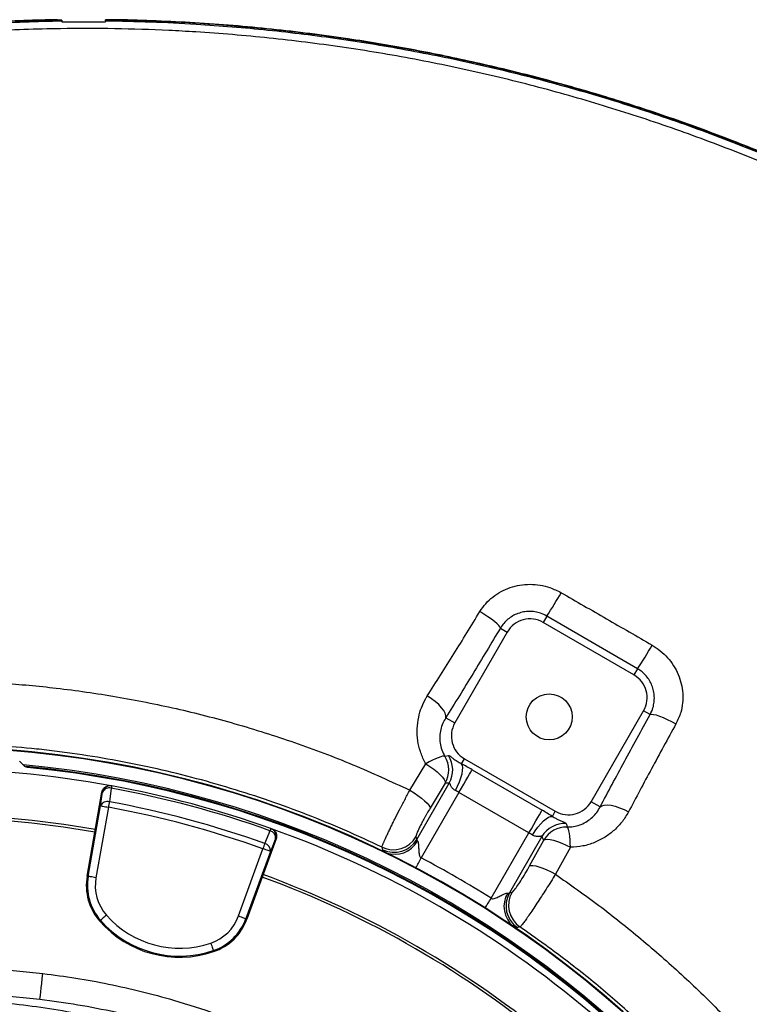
# Model space of a CAD drawing. Header units: millimetres. Extents: x 1452 to 2791, y 499 to 3301.
# Tile 37 of 38: x 2063 to 2341, y 2926 to 3301. Entities that reach past the tile are written whole.
import ezdxf

# ---------------------------------------------------------------- set-up
doc = ezdxf.new("R2010")
doc.units = ezdxf.units.MM

msp = doc.modelspace()

# ---------------------------------------------------------------- linework, layer by layer
at = {"color": 7, "linetype": 'Continuous', "lineweight": 25}
for p, q in [((2079.1, 3301.3), (2079.1, 3300.99)), ((2095.71, 3301.01), (2095.71, 3301.31)), ((2079.1, 3300.99), (2079.17, 3300.42)), ((2095.71, 3301.01), (2095.64, 3300.42)), ((2264, 3074.22), (2262.59, 3071.78)), ((2298.59, 3054.13), (2264, 3074.22)), ((2246.29, 3069.64), (2248.93, 3068.12)), ((2297.23, 3051.78), (2262.59, 3071.78)), ((2248.93, 3068.12), (2228.93, 3033.48)), ((2298.59, 3054.13), (2297.23, 3051.78)), ((2225.48, 3035.47), (2228.93, 3033.48)), ((2280.89, 3003.48), (2300.89, 3038.12)), ((2303.41, 3036.67), (2300.89, 3038.12)), ((2225.12, 3020.76), (2226.45, 3021.07)), ((2064.72, 3017.12), (2062.99, 3018.85)), ((2211.78, 3007.85), (2217.84, 3017.92)), ((2231.47, 3017.88), (2232.59, 3019.82)), ((2232.59, 3019.82), (2267.23, 2999.82)), ((2235.47, 3015.64), (2262.17, 3000.22)), ((2098.08, 3009.5), (2097.85, 3009.55)), ((2214.4, 2989.12), (2226.79, 3010.57)), ((2225.28, 3010.53), (2219.47, 3000.95)), ((2091.66, 2991.86), (2094.35, 3007.12)), ((2094.59, 3007.07), (2094.35, 3007.12)), ((2230.49, 3007.01), (2216.09, 2982.08)), ((2257.19, 2991.6), (2230.49, 3007.01)), ((2089.12, 2975.02), (2093.86, 3001.88)), ((2096.81, 3001.36), (2092.08, 2974.5)), ((2284.33, 3001.49), (2280.89, 3003.48)), ((2266.11, 2997.88), (2267.23, 2999.82)), ((2088.71, 2975.09), (2091.66, 2991.86)), ((2158.96, 2993.17), (2158.74, 2993.25)), ((2214.1, 2990.1), (2214.4, 2989.12)), ((2242.79, 2966.66), (2257.19, 2991.6)), ((2262.12, 2990.17), (2249.74, 2968.72)), ((2262.84, 2988.85), (2262.12, 2990.17)), ((2160.77, 2989.32), (2155.47, 2974.76)), ((2160.77, 2989.32), (2160.55, 2989.4)), ((2257.45, 2979.03), (2262.84, 2988.85)), ((2146.44, 2959.93), (2155.76, 2985.56)), ((2158.58, 2984.53), (2149.25, 2958.91)), ((2201.45, 2985.13), (2201.16, 2986.1)), ((2272.98, 2986.11), (2267.28, 2975.83)), ((2088.71, 2975.09), (2089.12, 2975.02)), ((2155.47, 2974.76), (2149.65, 2958.76)), ((2249.74, 2968.72), (2250.73, 2968.95)), ((2093.5, 2957.99), (2093.81, 2958.27)), ((2149.65, 2958.76), (2149.25, 2958.91)), ((2253.74, 2955.74), (2252.76, 2955.5)), ((2136.95, 2946.34), (2136.81, 2946.75)), ((2055.41, 2939.61), (2071.86, 2938.01)), ((2070.68, 2928.09), (2055.18, 2929.6))]:
    msp.add_line(p, q, dxfattribs=at)
at = {"color": 7, "linetype": 'Continuous', "lineweight": 25, "flags": 128}
for points in [[(2246.29, 3069.64), (2246.14, 3070.05), (2245.71, 3070.61), (2245, 3071.3), (2244.05, 3072.11), (2242.87, 3073.01), (2241.52, 3073.96), (2240.04, 3074.93), (2238.48, 3075.89)], [(2225.48, 3035.47), (2225.53, 3036.23), (2225.27, 3037.14), (2224.71, 3038.18), (2223.87, 3039.29), (2222.77, 3040.44), (2221.46, 3041.6), (2219.99, 3042.72), (2218.4, 3043.75)], [(2303.41, 3036.67), (2303.87, 3036.8), (2304.64, 3036.74), (2305.66, 3036.51), (2306.92, 3036.1), (2308.36, 3035.54), (2309.93, 3034.83), (2311.58, 3034.02), (2313.24, 3033.12)], [(2225.12, 3020.76), (2224.78, 3020.82), (2224.24, 3020.76), (2223.52, 3020.56), (2222.62, 3020.24), (2221.58, 3019.8), (2220.42, 3019.26), (2219.16, 3018.63), (2217.84, 3017.92)], [(2065.63, 3016.86), (2065.71, 3016.78), (2065.94, 3016.55)], [(2217.84, 3017.92), (2219.42, 3016.92), (2220.91, 3015.86), (2222.24, 3014.79), (2223.38, 3013.75), (2224.27, 3012.77), (2224.91, 3011.89), (2225.24, 3011.13), (2225.28, 3010.53)], [(2229.13, 3007.72), (2229.97, 3009.37), (2230.69, 3011.02), (2231.26, 3012.61), (2231.67, 3014.08), (2231.9, 3015.38), (2231.94, 3016.47), (2231.8, 3017.31), (2231.47, 3017.88)], [(2230.49, 3007.01), (2231.41, 3008.61), (2232.3, 3010.15), (2233.13, 3011.59), (2233.86, 3012.87), (2234.49, 3013.94), (2234.97, 3014.78), (2235.3, 3015.35), (2235.47, 3015.64)], [(2098.08, 3009.5), (2098.08, 3009.49), (2098.07, 3009.45), (2098.06, 3009.38), (2098.04, 3009.28), (2098.02, 3009.16), (2097.99, 3009.01), (2097.96, 3008.83), (2097.92, 3008.64)], [(2093.86, 3001.88), (2094.23, 3004.53), (2094.59, 3007.07)], [(2097.92, 3008.64), (2097.33, 3004.44), (2097.2, 3003.44)], [(2211.78, 3007.85), (2213.37, 3006.86), (2214.86, 3005.84), (2216.22, 3004.82), (2217.38, 3003.84), (2218.32, 3002.93), (2218.99, 3002.13), (2219.38, 3001.46), (2219.47, 3000.95)], [(2093.86, 3001.88), (2093.93, 3001.86), (2094.11, 3001.83), (2094.39, 3001.78), (2094.76, 3001.72), (2095.2, 3001.64), (2095.7, 3001.55), (2096.25, 3001.46), (2096.81, 3001.36)], [(2097.2, 3003.44), (2097.16, 3003.23), (2097.11, 3003), (2097.07, 3002.75), (2097.02, 3002.49), (2096.97, 3002.21), (2096.92, 3001.93), (2096.86, 3001.65), (2096.81, 3001.36)], [(2284.33, 3001.49), (2284.98, 3001.94), (2285.92, 3002.2), (2287.11, 3002.25), (2288.51, 3002.09), (2290.08, 3001.73), (2291.74, 3001.18), (2293.46, 3000.47), (2295.15, 2999.6)], [(2257.19, 2991.6), (2258.11, 2993.19), (2259, 2994.73), (2259.83, 2996.17), (2260.57, 2997.45), (2261.19, 2998.52), (2261.68, 2999.36), (2262.01, 2999.94), (2262.17, 3000.22)], [(2258.48, 2990.78), (2259.49, 2992.33), (2260.56, 2993.77), (2261.65, 2995.06), (2262.72, 2996.15), (2263.73, 2997), (2264.65, 2997.58), (2265.46, 2997.88), (2266.11, 2997.88)], [(2272.98, 2986.11), (2272.93, 2987.6), (2272.85, 2989), (2272.74, 2990.28), (2272.59, 2991.4), (2272.42, 2992.33), (2272.22, 2993.06), (2272, 2993.56), (2271.78, 2993.83)], [(2156.47, 2987.56), (2158.07, 2991.49), (2158.44, 2992.42)], [(2158.74, 2993.25), (2158.73, 2993.24), (2158.72, 2993.2), (2158.69, 2993.13), (2158.66, 2993.04), (2158.62, 2992.92), (2158.57, 2992.78), (2158.51, 2992.61), (2158.44, 2992.42)], [(2156.47, 2987.56), (2156.4, 2987.35), (2156.32, 2987.13), (2156.24, 2986.89), (2156.15, 2986.64), (2156.06, 2986.38), (2155.96, 2986.11), (2155.86, 2985.84), (2155.76, 2985.56)], [(2160.55, 2989.4), (2159.59, 2987.02), (2158.58, 2984.53)], [(2262.84, 2988.85), (2263.38, 2989.12), (2264.21, 2989.21), (2265.29, 2989.1), (2266.59, 2988.81), (2268.06, 2988.35), (2269.66, 2987.73), (2271.31, 2986.97), (2272.98, 2986.11)], [(2158.58, 2984.53), (2158.51, 2984.56), (2158.34, 2984.62), (2158.07, 2984.72), (2157.72, 2984.85), (2157.3, 2985), (2156.82, 2985.18), (2156.3, 2985.36), (2155.76, 2985.56)], [(2214.05, 2978.22), (2214.29, 2978.67), (2214.54, 2979.14), (2214.79, 2979.61), (2215.04, 2980.1), (2215.3, 2980.59), (2215.56, 2981.08), (2215.83, 2981.58), (2216.09, 2982.08)], [(2257.45, 2979.03), (2257.94, 2979.21), (2258.71, 2979.21), (2259.75, 2979.03), (2261, 2978.67), (2262.44, 2978.15), (2264, 2977.49), (2265.63, 2976.7), (2267.28, 2975.83)], [(2092.08, 2974.5), (2091.51, 2974.6), (2090.97, 2974.7), (2090.47, 2974.78), (2090.02, 2974.86), (2089.66, 2974.93), (2089.38, 2974.98), (2089.2, 2975.01), (2089.12, 2975.02)], [(2240.47, 2962.97), (2240.75, 2963.4), (2241.03, 2963.85), (2241.31, 2964.3), (2241.6, 2964.76), (2241.9, 2965.23), (2242.19, 2965.7), (2242.49, 2966.18), (2242.79, 2966.66)], [(2096.07, 2960.25), (2095.64, 2959.87), (2095.22, 2959.5), (2094.84, 2959.17), (2094.5, 2958.87), (2094.22, 2958.62), (2094.01, 2958.44), (2093.87, 2958.32), (2093.81, 2958.27)], [(2146.44, 2959.93), (2146.97, 2959.74), (2147.49, 2959.55), (2147.97, 2959.38), (2148.39, 2959.22), (2148.75, 2959.09), (2149.01, 2959), (2149.18, 2958.93), (2149.25, 2958.91)], [(2135.85, 2949.58), (2136.04, 2949.04), (2136.21, 2948.52), (2136.38, 2948.04), (2136.52, 2947.61), (2136.64, 2947.26), (2136.73, 2946.99), (2136.79, 2946.82), (2136.81, 2946.75)], [(2070.68, 2928.09), (2070.7, 2928.28), (2070.77, 2928.85), (2070.88, 2929.77), (2071.03, 2931.01), (2071.21, 2932.51), (2071.41, 2934.22), (2071.63, 2936.08), (2071.86, 2938.01)]]:
    msp.add_lwpolyline(points, dxfattribs=at)
at = {"color": 7, "linetype": 'Continuous', "lineweight": 25}
msp.add_circle((2264.91, 3035.8), 8.75, dxfattribs=at)
for centre, radius, start, end in [((2163.14, 3142.01), 121.53, 326.0931, 331.007), ((2257.59, 3063.12), 10, 60, 150), ((2205.78, 3117.38), 112.31, 325.7269, 331.124), ((2292.23, 3043.12), 10, 330, 60), ((2237.59, 3028.48), 10, 150, 240), ((2027.41, 2624.44), 400, 1.3609, 178.6391), ((2216.56, 3015.51), 10.04, 330.278, 31.4899), ((2218.06, 3015.55), 10.04, 330.2896, 33.3507), ((2065.82, 3018.85), 2, 225.0002, 264.4598), ((2065.82, 3018.85), 2, 256.0017, 264.5748), ((2027.41, 2624.44), 394.28, 1.3807, 84.4364), ((2027.41, 2624.44), 394, 1.3816, 84.3878), ((2027.41, 2624.44), 391.5, 79.6345, 100.3655), ((2097.54, 3006.55), 3, 79.6178, 170.0165), ((2097.13, 3005.99), 2.77, 73.3843, 156.91), ((2027.41, 2624.44), 391.5, 70.4003, 79.5997), ((2027.41, 2624.44), 390.62, 70.4003, 79.5997), ((2096.4, 3000.79), 2.77, 73.3667, 156.9059), ((2027.41, 2624.44), 383.26, 70.4331, 79.5669), ((2027.41, 2624.44), 385.38, 70.4331, 79.5669), ((2272.23, 3008.48), 10, 240, 330), ((2027.41, 2624.44), 374, 80.0802, 99.9198), ((2027.41, 2624.44), 373, 80.0805, 99.9195), ((2270.79, 2985.1), 10.04, 86.6492, 149.7104), ((2271.51, 2983.79), 10.04, 88.5046, 149.7218), ((2157.8, 2989.73), 2.77, 353.0898, 76.6162), ((2157.73, 2990.43), 3, 339.9824, 70.3832), ((2027.41, 2624.44), 391.5, 49.6573, 70.3655), ((2205.44, 2995.19), 10.05, 244.802, 329.5372), ((2155.83, 2984.87), 2.77, 353.095, 76.6329), ((2205.74, 2994.22), 10.05, 244.7061, 329.536), ((2206.03, 2993.29), 9.87, 249.8008, 331.209), ((2027.41, 2624.44), 404.36, 57.8148, 62.1852), ((2108.92, 2971.53), 20.52, 170, 221.2844), ((2108.92, 2971.53), 20.1, 170, 221.2844), ((2027.41, 2624.44), 374, 50.0802, 69.9198), ((2108.92, 2971.53), 17.1, 170, 221.2844), ((2027.41, 2624.44), 373, 50.0805, 69.9195), ((2257.53, 2963.55), 9.87, 148.7907, 230.1994), ((2258.48, 2963.77), 10.05, 150.4638, 235.2941), ((2259.47, 2963.99), 10.05, 150.4629, 235.1983), ((2123.95, 2984.73), 37.1, 221.2844, 288.7156), ((2130.37, 2965.78), 17.1, 288.7156, 340), ((2123.95, 2984.73), 40.52, 221.2844, 288.7156), ((2123.95, 2984.73), 40.1, 221.2844, 288.7156), ((2130.37, 2965.78), 20.1, 288.7156, 340), ((2130.37, 2965.78), 20.52, 288.7156, 340)]:
    msp.add_arc(centre, radius, start, end, dxfattribs=at)
at = {"color": 1, "linetype": 'Continuous', "lineweight": 25}
for radius, start, end in [(399.79, 1.3616, 178.6384), (394.79, 1.3789, 84.6156), (394.28, 1.3807, 84.4368)]:
    msp.add_arc((2027.41, 2624.44), radius, start, end, dxfattribs=at)
at = {"color": 7, "linetype": 'Continuous', "lineweight": 25}
for centre, major_axis, ratio, start_param, end_param in [((2234.81, 3014.51), (12.99, -7.5), 0.087489, 1.570796, 1.881201), ((2229.83, 3005.88), (4.33, -2.5), 0.262466, 1.570796, 1.881201), ((2261.52, 2999.09), (12.99, -7.5), 0.087489, 1.260392, 1.570796), ((2256.54, 2990.46), (4.33, -2.5), 0.262466, 1.260392, 1.570796)]:
    msp.add_ellipse(centre, major_axis=major_axis, ratio=ratio, start_param=start_param, end_param=end_param, dxfattribs=at)
for points, knots in [([(2074.41, 3301.4), (2065.69, 3301.12), (2048.25, 3300.58), (2022.16, 3298.46), (1996.85, 3295.48), (1972.37, 3291.62), (1948.71, 3287), (1925.25, 3281.49), (1902.02, 3275.11), (1879.05, 3267.84), (1856.36, 3259.71), (1833.99, 3250.73), (1811.98, 3240.93), (1790.35, 3230.3), (1769.13, 3218.87), (1748.36, 3206.64), (1728.07, 3193.64), (1708.29, 3179.87), (1689.05, 3165.35), (1670.39, 3150.09), (1652.34, 3134.12), (1634.94, 3117.44), (1618.21, 3100.06), (1602.2, 3082.03), (1586.93, 3063.38), (1572.42, 3044.12), (1558.69, 3024.3), (1545.77, 3003.94), (1533.67, 2983.09), (1522.42, 2961.76), (1512.03, 2939.99), (1502.55, 2917.82), (1493.63, 2894.39), (1485.49, 2869.68), (1478.17, 2843.72), (1474.34, 2826.16), (1472.42, 2817.38)], [0, 0, 0, 0, 0.031367, 0.062745, 0.094111, 0.122982, 0.151873, 0.180764, 0.209634, 0.238507, 0.2674, 0.296294, 0.325167, 0.354041, 0.382935, 0.411828, 0.440701, 0.46958, 0.49848, 0.52738, 0.556257, 0.585143, 0.614053, 0.642962, 0.671848, 0.700734, 0.729643, 0.758551, 0.787437, 0.816326, 0.845239, 0.874152, 0.90304, 0.935354, 0.967686, 1, 1, 1, 1]), ([(2079.1, 3301.3), (2069.81, 3301.07), (2051.23, 3300.6), (2023.43, 3298.44), (1997, 3295.34), (1971.95, 3291.37), (1948.3, 3286.73), (1924.84, 3281.21), (1901.62, 3274.81), (1878.65, 3267.52), (1855.97, 3259.37), (1833.6, 3250.38), (1811.6, 3240.56), (1789.98, 3229.91), (1768.77, 3218.46), (1748.01, 3206.22), (1727.73, 3193.2), (1707.96, 3179.42), (1688.73, 3164.88), (1670.08, 3149.61), (1652.05, 3133.62), (1634.66, 3116.92), (1617.96, 3099.53), (1601.96, 3081.48), (1586.7, 3062.81), (1572.22, 3043.54), (1558.51, 3023.7), (1545.6, 3003.33), (1533.52, 2982.47), (1522.3, 2961.13), (1511.94, 2939.35), (1502.47, 2917.17), (1493.75, 2894.18), (1485.9, 2870.38), (1478.91, 2845.81), (1475.19, 2829.2), (1473.33, 2820.9)], [0, 0, 0, 0, 0.033377, 0.066768, 0.100144, 0.128987, 0.15785, 0.186712, 0.215554, 0.244399, 0.273264, 0.302129, 0.330974, 0.359819, 0.388684, 0.417549, 0.446394, 0.475244, 0.504116, 0.532987, 0.561837, 0.590695, 0.619576, 0.648457, 0.677314, 0.706171, 0.735052, 0.763932, 0.792789, 0.82165, 0.850535, 0.879419, 0.908279, 0.938848, 0.969432, 1, 1, 1, 1]), ([(2079.1, 3301.3), (2078.77, 3301.3), (2077.9, 3301.3), (2076.69, 3301.31), (2075.58, 3301.32), (2074.83, 3301.34), (2074.46, 3301.37), (2074.42, 3301.39), (2074.41, 3301.4)], [0, 0, 0, 0, 0.114961, 0.307114, 0.499264, 0.6914, 0.883534, 1, 1, 1, 1]), ([(2100.41, 3301.42), (2100.33, 3301.4), (2100.2, 3301.37), (2099.33, 3301.35), (2098.05, 3301.33), (2096.62, 3301.32), (2095.71, 3301.31)], [0, 0, 0, 0, 0.285775, 0.475427, 0.67058, 1, 1, 1, 1]), ([(2617.95, 2076.16), (2622.29, 2081.49), (2631.69, 2093.04), (2645.46, 2111.37), (2659.31, 2131.06), (2672.5, 2151.22), (2686.4, 2174.07), (2700.73, 2199.77), (2715.15, 2228.45), (2728.35, 2257.71), (2740.3, 2287.5), (2751.02, 2317.75), (2760.49, 2348.41), (2768.7, 2379.43), (2775.65, 2410.76), (2781.34, 2442.34), (2785.75, 2474.13), (2788.89, 2506.06), (2790.73, 2538.1), (2791.29, 2570.19), (2790.55, 2602.27), (2788.5, 2634.29), (2785.15, 2666.21), (2780.48, 2697.96), (2774.48, 2729.5), (2767.15, 2760.74), (2758.51, 2791.66), (2748.56, 2822.18), (2737.34, 2852.25), (2724.84, 2881.82), (2712.24, 2908.41), (2699.89, 2932.13), (2688.09, 2953.12), (2675.61, 2973.71), (2662.46, 2993.87), (2648.65, 3013.59), (2634.18, 3032.85), (2619.07, 3051.6), (2603.33, 3069.82), (2586.95, 3087.48), (2569.97, 3104.56), (2552.4, 3121.04), (2534.28, 3136.9), (2515.61, 3152.11), (2496.43, 3166.68), (2476.76, 3180.58), (2456.64, 3193.8), (2436.07, 3206.33), (2415.09, 3218.15), (2393.72, 3229.25), (2371.98, 3239.61), (2349.89, 3249.21), (2327.49, 3258.05), (2304.79, 3266.11), (2281.82, 3273.36), (2258.61, 3279.8), (2235.19, 3285.41), (2211.58, 3290.19), (2188.14, 3294.08), (2164.9, 3297.13), (2141.89, 3299.34), (2118.82, 3300.82), (2103.41, 3301.15), (2095.71, 3301.31)], [0, 0, 0, 0, 0.012466, 0.027021, 0.041583, 0.056146, 0.070701, 0.090104, 0.109517, 0.128921, 0.148322, 0.16773, 0.187131, 0.20653, 0.225937, 0.245335, 0.264733, 0.284139, 0.303537, 0.322936, 0.342343, 0.361742, 0.381143, 0.400552, 0.419953, 0.439355, 0.458767, 0.47817, 0.497573, 0.516986, 0.536389, 0.550942, 0.565502, 0.580062, 0.594615, 0.609171, 0.623735, 0.638299, 0.652854, 0.667412, 0.68198, 0.696547, 0.711105, 0.725662, 0.740227, 0.754793, 0.76935, 0.783907, 0.798472, 0.813037, 0.827593, 0.842151, 0.856718, 0.871285, 0.885842, 0.900402, 0.91497, 0.929539, 0.944098, 0.95807, 0.972049, 0.986029, 1, 1, 1, 1]), ([(2618.19, 2076.17), (2622.49, 2081.45), (2631.85, 2092.95), (2645.58, 2111.24), (2659.44, 2130.93), (2672.62, 2151.08), (2686.53, 2173.93), (2700.86, 2199.63), (2715.28, 2228.31), (2728.48, 2257.57), (2740.44, 2287.36), (2751.16, 2317.61), (2760.63, 2348.27), (2768.85, 2379.29), (2775.8, 2410.62), (2781.49, 2442.2), (2785.91, 2473.98), (2789.05, 2505.92), (2790.9, 2537.95), (2791.46, 2570.04), (2790.73, 2602.12), (2788.69, 2634.15), (2785.34, 2666.07), (2780.68, 2697.82), (2774.69, 2729.35), (2767.37, 2760.6), (2758.73, 2791.52), (2748.8, 2822.04), (2737.58, 2852.11), (2725.09, 2881.69), (2712.5, 2908.28), (2700.16, 2932.01), (2688.36, 2953), (2675.89, 2973.59), (2662.75, 2993.76), (2648.94, 3013.49), (2634.48, 3032.75), (2619.38, 3051.5), (2603.64, 3069.73), (2587.27, 3087.39), (2570.3, 3104.48), (2552.74, 3120.97), (2534.62, 3136.84), (2515.96, 3152.06), (2496.79, 3166.63), (2477.12, 3180.55), (2457.01, 3193.78), (2436.45, 3206.31), (2415.47, 3218.14), (2394.1, 3229.25), (2372.36, 3239.62), (2350.29, 3249.24), (2327.88, 3258.09), (2305.19, 3266.16), (2282.23, 3273.42), (2259.02, 3279.87), (2235.6, 3285.49), (2211.99, 3290.29), (2186.49, 3294.55), (2159.08, 3298), (2129.79, 3300.51), (2110.2, 3301.12), (2100.41, 3301.42)], [0, 0, 0, 0, 0.0123904, 0.0269842, 0.041586, 0.0561881, 0.0707823, 0.0902383, 0.1097033, 0.1291598, 0.1486127, 0.1680741, 0.1875273, 0.2069783, 0.2264373, 0.2458885, 0.265339, 0.2847974, 0.3042479, 0.3236992, 0.3431585, 0.3626096, 0.382063, 0.4015246, 0.4209776, 0.4404329, 0.459897, 0.4793523, 0.4988081, 0.5182727, 0.5377284, 0.5523205, 0.5669204, 0.58152, 0.5961119, 0.610707, 0.6253105, 0.6399136, 0.6545083, 0.6691059, 0.6837124, 0.6983189, 0.7129165, 0.7275127, 0.7421176, 0.7567225, 0.7713189, 0.7859149, 0.8005194, 0.8151238, 0.8297197, 0.844317, 0.8589231, 0.8735289, 0.8881259, 0.9027246, 0.9173325, 0.9319404, 0.9465393, 0.9643568, 0.9821826, 1, 1, 1, 1]), ([(1912, 3277.28), (1921.01, 3279.67), (1939.04, 3284.44), (1966.44, 3290.09), (1994.2, 3294.67), (2022.3, 3298.02), (2050.66, 3300.27), (2069.62, 3300.75), (2079.1, 3300.99)], [0, 0, 0, 0, 0.16523, 0.330541, 0.495776, 0.663823, 0.831949, 1, 1, 1, 1]), ([(2617.36, 2080.51), (2623.2, 2087.79), (2634.89, 2102.37), (2651.32, 2125.09), (2666.93, 2148.4), (2681.62, 2172.31), (2695.39, 2196.73), (2707.91, 2221.05), (2719.25, 2245.18), (2729.51, 2269.09), (2738.95, 2293.33), (2747.57, 2317.87), (2755.45, 2342.91), (2762.53, 2368.46), (2768.81, 2394.48), (2774.21, 2420.71), (2778.73, 2447.1), (2782.55, 2475.08), (2785.5, 2504.64), (2787.37, 2535.78), (2788.03, 2566.96), (2787.45, 2598.41), (2785.58, 2630.09), (2782.39, 2661.95), (2777.89, 2693.65), (2772.24, 2724.22), (2765.55, 2753.65), (2757.96, 2781.93), (2749.28, 2809.89), (2739.44, 2837.72), (2728.41, 2865.36), (2716.19, 2892.78), (2702.88, 2919.69), (2688.65, 2945.76), (2673.54, 2970.96), (2657.61, 2995.3), (2640.71, 3018.97), (2622.7, 3042.15), (2603.54, 3064.75), (2583.23, 3086.71), (2562, 3107.78), (2540.26, 3127.54), (2518.11, 3146.01), (2495.65, 3163.25), (2472.5, 3179.57), (2448.51, 3195.08), (2423.68, 3209.73), (2398.03, 3223.46), (2371.84, 3236.12), (2345.68, 3247.45), (2319.64, 3257.47), (2293.77, 3266.28), (2267.57, 3274.04), (2240.86, 3280.81), (2213.64, 3286.52), (2185.96, 3291.14), (2158.11, 3294.61), (2136.04, 3296.45), (2116.41, 3297.52), (2099.22, 3298.07), (2076.14, 3298.1), (2050.63, 3297.2), (2022.7, 3295.09), (1994.98, 3291.58), (1966.95, 3287.71), (1940.96, 3279.6), (1919.39, 3280.99), (1912.8, 3274.4), (1912.8, 3274.4)], [0, 0, 0, 0, 0.015312, 0.030647, 0.045994, 0.061342, 0.076679, 0.091993, 0.106207, 0.120434, 0.134664, 0.148892, 0.163106, 0.177738, 0.192381, 0.207029, 0.221673, 0.236305, 0.253353, 0.270415, 0.287476, 0.304524, 0.322021, 0.339534, 0.357045, 0.374542, 0.390543, 0.406557, 0.42257, 0.438572, 0.454978, 0.471398, 0.487818, 0.504224, 0.520121, 0.53603, 0.551939, 0.567835, 0.584181, 0.600543, 0.616905, 0.633251, 0.648728, 0.664217, 0.679707, 0.695184, 0.711085, 0.727, 0.742914, 0.758815, 0.773749, 0.788695, 0.803641, 0.818575, 0.833911, 0.849261, 0.86461, 0.879947, 0.885588, 0.896876, 0.908164, 0.923448, 0.93876, 0.954086, 0.96941, 0.984719, 1, 1, 1, 1, 1]), ([(2095.64, 3300.42), (2093.81, 3300.42), (2090.15, 3300.42), (2084.66, 3300.42), (2081, 3300.42), (2079.17, 3300.42)], [0, 0, 0, 0, 0.333391, 0.666702, 1, 1, 1, 1]), ([(2095.71, 3301.01), (2101.49, 3300.9), (2113.03, 3300.68), (2133.7, 3299.63), (2157.68, 3297.66), (2184.92, 3294.3), (2212, 3289.86), (2239.12, 3284.28), (2266.22, 3277.52), (2293.27, 3269.59), (2319.96, 3260.55), (2346.35, 3250.41), (2372.37, 3239.16), (2397.99, 3226.83), (2423.1, 3213.47), (2447.87, 3198.99), (2472.24, 3183.36), (2496.17, 3166.59), (2519.38, 3148.84), (2541.82, 3130.15), (2563.44, 3110.52), (2584.21, 3089.99), (2604.1, 3068.61), (2623.25, 3046.21), (2641.61, 3022.79), (2659.13, 2998.38), (2675.64, 2973.27), (2690.98, 2947.7), (2705.18, 2921.73), (2718.25, 2895.4), (2730.29, 2868.59), (2741.36, 2841.1), (2751.42, 2812.96), (2760.42, 2784.2), (2768.28, 2755.1), (2775.06, 2725.34), (2780.7, 2694.95), (2785.15, 2663.96), (2788.36, 2632.82), (2790.33, 2601.31), (2791.03, 2569.46), (2790.44, 2537.32), (2788.56, 2505.23), (2785.37, 2473.09), (2780.86, 2440.93), (2775.01, 2408.81), (2767.85, 2376.96), (2759.89, 2347.3), (2751.37, 2319.8), (2742.55, 2294.42), (2732.86, 2269.35), (2722.3, 2244.64), (2710.64, 2219.8), (2697.79, 2194.87), (2683.7, 2169.93), (2668.65, 2145.53), (2652.64, 2121.75), (2635.78, 2098.58), (2623.78, 2083.74), (2617.79, 2076.33)], [0, 0, 0, 0, 0.0104784, 0.0209568, 0.0375463, 0.0541492, 0.070752, 0.0873413, 0.1043797, 0.1214325, 0.1384857, 0.1555245, 0.1727161, 0.1899218, 0.2071277, 0.2243195, 0.2419822, 0.2596602, 0.277338, 0.2950003, 0.3126507, 0.3303169, 0.3479833, 0.3656341, 0.3837967, 0.4019751, 0.4201543, 0.4383179, 0.4560855, 0.4738668, 0.4916484, 0.5094163, 0.5276366, 0.5458713, 0.5641061, 0.5823265, 0.6012508, 0.6201906, 0.6391309, 0.6580559, 0.6774864, 0.6969327, 0.7163793, 0.7358101, 0.7555452, 0.7752969, 0.7950484, 0.8147832, 0.8310246, 0.8472809, 0.8635416, 0.879797, 0.8960378, 0.9133437, 0.9306765, 0.9480219, 0.9653661, 0.9826961, 1, 1, 1, 1]), ([(2238.48, 3075.89), (2239.18, 3076.92), (2240.58, 3078.96), (2243.34, 3081.54), (2246.5, 3083.63), (2250.01, 3085.17), (2253.74, 3086.09), (2257.59, 3086.4), (2261.44, 3086.05), (2265.49, 3085.08), (2268.04, 3083.8), (2269.43, 3083.11)], [0, 0, 0, 0, 0.1064693, 0.2129515, 0.3212007, 0.4294745, 0.5386457, 0.6478375, 0.757625, 0.8674215, 1, 1, 1, 1]), ([(2269.43, 3083.11), (2275.21, 3079.79), (2286.79, 3073.16), (2298.34, 3066.48), (2304.13, 3063.14)], [0, 0, 0, 0, 0.499473, 1, 1, 1, 1]), ([(2218.4, 3043.75), (2220.08, 3046.38), (2223.46, 3051.66), (2228.51, 3059.71), (2233.52, 3067.78), (2236.83, 3073.19), (2238.48, 3075.89)], [0, 0, 0, 0, 0.254511, 0.509811, 0.754549, 1, 1, 1, 1]), ([(2264, 3074.22), (2263.21, 3074.61), (2261.78, 3075.34), (2259.49, 3075.87), (2257.3, 3076.04), (2255.11, 3075.81), (2252.97, 3075.23), (2250.96, 3074.28), (2249.13, 3073.01), (2247.52, 3071.47), (2246.7, 3070.25), (2246.29, 3069.64)], [0, 0, 0, 0, 0.128472, 0.2354, 0.34233, 0.450355, 0.558384, 0.668163, 0.777953, 0.888966, 1, 1, 1, 1]), ([(2246.29, 3069.64), (2244.55, 3066.73), (2241.07, 3060.91), (2235.85, 3052.3), (2230.64, 3043.78), (2227.2, 3038.24), (2225.48, 3035.47)], [0, 0, 0, 0, 0.248485, 0.49697, 0.748485, 1, 1, 1, 1]), ([(2304.13, 3063.14), (2305.2, 3062.45), (2307.35, 3061.07), (2310.11, 3058.39), (2312.41, 3055.35), (2314.17, 3052), (2315.34, 3048.43), (2315.91, 3044.75), (2315.83, 3041.07), (2315.11, 3037.08), (2313.92, 3034.55), (2313.24, 3033.12)], [0, 0, 0, 0, 0.109955, 0.2199, 0.328667, 0.437411, 0.544301, 0.651167, 0.75648, 0.861779, 1, 1, 1, 1]), ([(2303.41, 3036.67), (2303.8, 3037.52), (2304.49, 3039.01), (2304.95, 3041.37), (2305.04, 3043.52), (2304.76, 3045.66), (2304.14, 3047.73), (2303.18, 3049.67), (2301.92, 3051.42), (2300.39, 3052.96), (2299.19, 3053.74), (2298.59, 3054.13)], [0, 0, 0, 0, 0.145648, 0.253839, 0.362004, 0.468614, 0.575219, 0.681403, 0.787588, 0.893793, 1, 1, 1, 1]), ([(1953.54, 3043.37), (1953.54, 3043.37), (1960.35, 3043.37), (1973.69, 3047.02), (1994.09, 3048.37), (2014.63, 3049.63), (2035.36, 3049.69), (2056.2, 3048.81), (2077.74, 3046.84), (2099.93, 3043.67), (2122.66, 3039.14), (2145.32, 3033.34), (2167.83, 3026.2), (2190.14, 3017.81), (2204.57, 3011.17), (2211.78, 3007.85)], [0, 0, 0, 0, 0, 0.077149, 0.154341, 0.23149, 0.310227, 0.38901, 0.467746, 0.555203, 0.642724, 0.73018, 0.820096, 0.910084, 1, 1, 1, 1]), ([(2217.84, 3017.92), (2217.72, 3018.13), (2216.89, 3019.61), (2215.68, 3022.51), (2214.68, 3026.8), (2214.47, 3031.26), (2215, 3035.48), (2216.12, 3039.36), (2217.14, 3041.46), (2217.74, 3042.65), (2217.74, 3042.65)], [0, 0, 0, 0, 0.027572, 0.19082, 0.354137, 0.529388, 0.704717, 0.852346, 0.999998, 1, 1, 1, 1]), ([(2217.74, 3042.65), (2217.74, 3042.65), (2218, 3042.91), (2218.2, 3043.33), (2218.4, 3043.75)], [0, 0, 0, 0, 0.000037, 1, 1, 1, 1]), ([(2225.48, 3035.47), (2225.07, 3034.77), (2224.23, 3033.37), (2223.48, 3031), (2223.12, 3028.46), (2223.25, 3025.87), (2223.86, 3023.23), (2224.7, 3021.59), (2225.12, 3020.76)], [0, 0, 0, 0, 0.167888, 0.33967, 0.502983, 0.671305, 0.832414, 1, 1, 1, 1]), ([(2284.33, 3001.49), (2285.84, 3004.34), (2288.87, 3010.03), (2293.56, 3018.75), (2298.4, 3027.63), (2301.74, 3033.66), (2303.41, 3036.67)], [0, 0, 0, 0, 0.248783, 0.49745, 0.748725, 1, 1, 1, 1]), ([(2313.24, 3033.12), (2311.66, 3030.25), (2308.5, 3024.52), (2303.91, 3016.06), (2299.45, 3007.72), (2296.59, 3002.31), (2295.15, 2999.6)], [0, 0, 0, 0, 0.250707, 0.502232, 0.750751, 1, 1, 1, 1]), ([(2201.16, 2986.1), (2191.77, 2990.62), (2182.26, 2994.74), (2163.02, 3002.22), (2153.28, 3005.57), (2133.59, 3011.53), (2123.64, 3014.13), (2103.5, 3018.57), (2093.32, 3020.41), (2080.46, 3022.22), (2077.88, 3022.55), (2072.7, 3023.18), (2070.11, 3023.47), (2062.34, 3024.25), (2057.16, 3024.67), (2041.64, 3025.63), (2031.31, 3025.86), (2010.66, 3025.52), (2000.35, 3024.96), (1979.75, 3023.01), (1969.46, 3021.63), (1959.18, 3019.84)], [0, 0, 0, 0, 0.125, 0.125, 0.25, 0.25, 0.375, 0.375, 0.5, 0.5, 0.53125, 0.53125, 0.5625, 0.5625, 0.625, 0.625, 0.75, 0.75, 0.875, 0.875, 1, 1, 1, 1]), ([(2226.45, 3021.07), (2226.56, 3021.06), (2226.83, 3021.04), (2227.68, 3020.4), (2229.11, 3019.29), (2230.52, 3018.37), (2231.34, 3017.95), (2231.47, 3017.88)], [0, 0, 0, 0, 0.191955, 0.514413, 0.779461, 0.964205, 1, 1, 1, 1]), ([(2065.94, 3016.55), (2065.71, 3016.59), (2065.25, 3016.68), (2064.9, 3016.97), (2064.72, 3017.12)], [0, 0, 0, 0, 0.499833, 1, 1, 1, 1]), ([(2094.35, 3007.12), (2094.44, 3007.44), (2094.63, 3008.1), (2095.29, 3008.89), (2096.16, 3009.43), (2097.06, 3009.64), (2097.62, 3009.57), (2097.85, 3009.55)], [0, 0, 0, 0, 0.213666, 0.427327, 0.641046, 0.854889, 1, 1, 1, 1]), ([(2229.13, 3007.72), (2228.91, 3007.83), (2228.72, 3007.95), (2228.36, 3008.24), (2228.2, 3008.39), (2227.93, 3008.72), (2227.81, 3008.89), (2227.61, 3009.21), (2227.52, 3009.38), (2227.36, 3009.69), (2227.29, 3009.84), (2227.16, 3010.11), (2227.11, 3010.23), (2227, 3010.42), (2226.96, 3010.5), (2226.87, 3010.58), (2226.83, 3010.59), (2226.79, 3010.57)], [0, 0, 0, 0, 0.125, 0.125, 0.25, 0.25, 0.375, 0.375, 0.5, 0.5, 0.625, 0.625, 0.75, 0.75, 0.875, 0.875, 1, 1, 1, 1]), ([(2201.16, 2986.1), (2201.17, 2986.24), (2201.24, 2986.5), (2201.46, 2987.09), (2201.54, 2987.32), (2201.7, 2987.71), (2201.76, 2987.85), (2201.88, 2988.14), (2201.95, 2988.29), (2202.3, 2989.09), (2202.63, 2989.83), (2203.13, 2990.9), (2203.24, 2991.12), (2203.45, 2991.58), (2203.56, 2991.81), (2203.9, 2992.52), (2204.14, 2993.01), (2204.64, 2994.03), (2204.9, 2994.56), (2205.44, 2995.66), (2205.73, 2996.23), (2206.6, 2997.97), (2207.21, 2999.16), (2208, 3000.7), (2208.16, 3001.01), (2208.49, 3001.64), (2208.65, 3001.95), (2209.14, 3002.89), (2209.47, 3003.52), (2210.46, 3005.38), (2211.12, 3006.62), (2211.78, 3007.85)], [0, 0, 0, 0, 0.125, 0.125, 0.1875, 0.1875, 0.21875, 0.21875, 0.25, 0.25, 0.375, 0.375, 0.40625, 0.40625, 0.4375, 0.4375, 0.5, 0.5, 0.5625, 0.5625, 0.625, 0.625, 0.75, 0.75, 0.78125, 0.78125, 0.8125, 0.8125, 0.875, 0.875, 1, 1, 1, 1]), ([(2271.78, 2993.83), (2271.93, 2993.83), (2272.94, 2993.83), (2274.77, 2994.06), (2277.21, 2994.79), (2279.46, 2995.96), (2281.46, 2997.52), (2283.13, 2999.37), (2283.93, 3000.78), (2284.33, 3001.49)], [0, 0, 0, 0, 0.027675, 0.179441, 0.331298, 0.496352, 0.661534, 0.830724, 1, 1, 1, 1]), ([(2219.47, 3000.95), (2219.11, 3000.35), (2218.75, 2999.74), (2218.22, 2998.83), (2218.04, 2998.52), (2217.7, 2997.91), (2217.52, 2997.6), (2217.02, 2996.69), (2216.7, 2996.09), (2216.25, 2995.23), (2216.1, 2994.95), (2215.82, 2994.4), (2215.55, 2993.87), (2215.32, 2993.38), (2215.09, 2992.91), (2214.98, 2992.68), (2214.69, 2992.04), (2214.53, 2991.66), (2214.35, 2991.17), (2214.29, 2991.02), (2214.2, 2990.75), (2214.17, 2990.63), (2214.09, 2990.32), (2214.08, 2990.18), (2214.1, 2990.1)], [0, 0, 0, 0, 0.125, 0.125, 0.1875, 0.1875, 0.25, 0.25, 0.375, 0.375, 0.4375, 0.4375, 0.5, 0.5625, 0.5625, 0.625, 0.625, 0.75, 0.75, 0.8125, 0.8125, 0.875, 0.875, 1, 1, 1, 1]), ([(2266.11, 2997.88), (2266.56, 2997.59), (2266.98, 2997.35), (2267.76, 2996.93), (2268.11, 2996.76), (2268.75, 2996.46), (2269.04, 2996.33), (2269.58, 2996.11), (2269.81, 2996.01), (2270.24, 2995.84), (2270.42, 2995.76), (2270.75, 2995.61), (2270.88, 2995.54), (2271.22, 2995.35), (2271.35, 2995.24), (2271.38, 2995.13)], [0, 0, 0, 0, 0.125, 0.125, 0.25, 0.25, 0.375, 0.375, 0.5, 0.5, 0.625, 0.625, 0.75, 0.75, 1, 1, 1, 1]), ([(2295.15, 2999.6), (2294.41, 2998.37), (2292.9, 2995.86), (2289.86, 2992.63), (2286.29, 2989.88), (2282.24, 2987.81), (2277.75, 2986.39), (2274.59, 2986.2), (2272.98, 2986.11)], [0, 0, 0, 0, 0.16366, 0.331596, 0.494421, 0.662138, 0.827921, 1, 1, 1, 1]), ([(2158.96, 2993.17), (2159.27, 2993.03), (2159.88, 2992.74), (2160.55, 2991.95), (2160.94, 2991), (2160.99, 2990.08), (2160.84, 2989.54), (2160.77, 2989.32)], [0, 0, 0, 0, 0.21399, 0.427985, 0.641916, 0.855726, 1, 1, 1, 1]), ([(2262.12, 2990.17), (2262.12, 2990.22), (2262.09, 2990.25), (2261.97, 2990.28), (2261.88, 2990.29), (2261.66, 2990.28), (2261.53, 2990.26), (2261.24, 2990.24), (2261.07, 2990.22), (2260.72, 2990.21), (2260.54, 2990.2), (2260.15, 2990.22), (2259.95, 2990.24), (2259.53, 2990.31), (2259.32, 2990.37), (2258.89, 2990.53), (2258.68, 2990.64), (2258.48, 2990.78)], [0, 0, 0, 0, 0.125, 0.125, 0.25, 0.25, 0.375, 0.375, 0.5, 0.5, 0.625, 0.625, 0.75, 0.75, 0.875, 0.875, 1, 1, 1, 1]), ([(2214.4, 2989.12), (2214.4, 2989.06), (2214.39, 2988.89), (2214.57, 2988.67), (2214.68, 2988.53)], [0, 0, 0, 0, 0.357416, 1, 1, 1, 1]), ([(2214.68, 2988.53), (2214.73, 2988.48), (2214.78, 2988.4), (2214.85, 2988.21), (2214.88, 2988.11), (2214.96, 2987.77), (2215, 2987.5), (2215.05, 2986.96), (2215.07, 2986.68), (2215.11, 2986.1), (2215.12, 2985.81), (2215.16, 2985.21), (2215.17, 2984.91), (2215.22, 2984.3), (2215.25, 2984), (2215.32, 2983.54), (2215.34, 2983.39), (2215.41, 2983.09), (2215.45, 2982.94), (2215.56, 2982.65), (2215.63, 2982.5), (2215.77, 2982.31), (2215.82, 2982.25), (2215.95, 2982.15), (2216.01, 2982.11), (2216.09, 2982.08)], [0, 0, 0, 0, 0.0625, 0.0625, 0.125, 0.125, 0.25, 0.25, 0.375, 0.375, 0.5, 0.5, 0.625, 0.625, 0.75, 0.75, 0.8125, 0.8125, 0.875, 0.875, 0.9375, 0.9375, 0.96875, 0.96875, 1, 1, 1, 1]), ([(2202.62, 2984.02), (2202.23, 2984.32), (2201.62, 2984.79), (2201.49, 2985.04), (2201.45, 2985.13)], [0, 0, 0, 0, 0.6441231, 1, 1, 1, 1]), ([(2250.73, 2968.95), (2250.93, 2969.09), (2251.31, 2969.35), (2252.55, 2971), (2254.07, 2973.28), (2255.8, 2976.09), (2256.9, 2978.05), (2257.45, 2979.03)], [0, 0, 0, 0, 0.208774, 0.405654, 0.603203, 0.80162, 1, 1, 1, 1]), ([(2267.28, 2975.83), (2266.7, 2974.88), (2265.54, 2973), (2263.73, 2970.13), (2261.94, 2967.35), (2260.21, 2964.71), (2258.61, 2962.3), (2257.16, 2960.19), (2255.92, 2958.43), (2254.9, 2957.05), (2254.13, 2956.08), (2253.87, 2955.85), (2253.74, 2955.74)], [0, 0, 0, 0, 0.09905, 0.198099, 0.29732, 0.396541, 0.495408, 0.594275, 0.692777, 0.79128, 0.895639, 1, 1, 1, 1]), ([(2267.28, 2975.83), (2272.86, 2971.9), (2284.02, 2964.05), (2300.02, 2951.26), (2315.42, 2937.78), (2330.95, 2922.78), (2346.43, 2906.17), (2361.69, 2887.82), (2375.93, 2868.62), (2389.09, 2848.67), (2401.1, 2828.04), (2411.94, 2806.76), (2421.56, 2784.85), (2429.97, 2762.35), (2437.12, 2739.38), (2443, 2716.04), (2447.55, 2692.46), (2450.3, 2672.54), (2451.35, 2660.49), (2451.7, 2656.4)], [0, 0, 0, 0, 0.053631, 0.107324, 0.161017, 0.214648, 0.27703, 0.339608, 0.402285, 0.464963, 0.527541, 0.589924, 0.652719, 0.71571, 0.778802, 0.841894, 0.904888, 0.967684, 1, 1, 1, 1]), ([(2242.79, 2966.66), (2242.88, 2966.61), (2243.07, 2966.49), (2243.6, 2966.46), (2244.57, 2966.73), (2245.89, 2967.34), (2247.18, 2968.04), (2248.17, 2968.49), (2248.76, 2968.69), (2249, 2968.67), (2249.09, 2968.67)], [0, 0, 0, 0, 0.0389678, 0.088281, 0.2049069, 0.441835, 0.6788393, 0.8214246, 0.935722, 1, 1, 1, 1]), ([(2249.09, 2968.67), (2249.16, 2968.65), (2249.23, 2968.64), (2249.37, 2968.62), (2249.42, 2968.62), (2249.59, 2968.64), (2249.67, 2968.67), (2249.74, 2968.72)], [0, 0, 0, 0, 0.25, 0.25, 0.5, 0.5, 1, 1, 1, 1]), ([(2252.76, 2955.5), (2252.65, 2955.48), (2252.46, 2955.5), (2252.07, 2955.62), (2251.93, 2955.67), (2251.6, 2955.8), (2251.41, 2955.88), (2251.21, 2955.97)], [0, 0, 0, 0, 0.5, 0.5, 0.75, 0.75, 1, 1, 1, 1]), ([(2427.48, 2654.78), (2427.16, 2658.62), (2426.21, 2669.95), (2423.67, 2688.71), (2419.42, 2710.94), (2413.9, 2732.93), (2407.17, 2754.58), (2399.26, 2775.78), (2390.18, 2796.44), (2379.95, 2816.49), (2368.61, 2835.94), (2356.19, 2854.75), (2342.75, 2872.85), (2328.34, 2890.14), (2313.73, 2905.8), (2299.09, 2919.91), (2284.57, 2932.61), (2269.5, 2944.65), (2258.99, 2952.05), (2253.74, 2955.74)], [0, 0, 0, 0, 0.0321615, 0.0949422, 0.1579228, 0.2210057, 0.2840889, 0.3470704, 0.4098517, 0.4722897, 0.5349235, 0.5976572, 0.660391, 0.7230251, 0.7854633, 0.8390665, 0.8927315, 0.9463967, 1, 1, 1, 1]), ([(2071.86, 2938.01), (2076.05, 2937.46), (2084.43, 2936.37), (2096.92, 2934.06), (2109.34, 2931.27), (2123.11, 2927.57), (2138.11, 2922.75), (2154.22, 2916.57), (2170.11, 2909.44), (2185.73, 2901.34), (2201, 2892.28), (2215.59, 2882.47), (2229.48, 2871.94), (2242.63, 2860.77), (2255.26, 2848.78), (2267.3, 2835.96), (2278.76, 2822.4), (2285.73, 2812.83), (2289.21, 2808.04)], [0, 0, 0, 0, 0.048581, 0.097163, 0.146074, 0.194985, 0.261089, 0.327245, 0.39335, 0.461382, 0.52947, 0.597502, 0.663608, 0.729764, 0.79587, 0.863895, 0.931975, 1, 1, 1, 1]), ([(2281.03, 2802.3), (2277.72, 2806.85), (2271.08, 2815.97), (2260.15, 2828.92), (2248.55, 2841.3), (2236.27, 2853.01), (2223.38, 2864), (2209.91, 2874.24), (2195.88, 2883.68), (2181.31, 2892.32), (2166.26, 2900.16), (2150.8, 2907.14), (2134.99, 2913.24), (2117.91, 2918.75), (2101.27, 2922.98), (2085.17, 2926.15), (2075.51, 2927.44), (2070.68, 2928.09)], [0, 0, 0, 0, 0.066911, 0.134033, 0.201262, 0.268491, 0.335613, 0.402524, 0.469434, 0.536556, 0.603785, 0.671013, 0.738134, 0.805042, 0.884206, 0.942103, 1, 1, 1, 1])]:
    msp.add_open_spline(points, degree=3, knots=knots, dxfattribs=at)
for points in [[(2079.17, 3300.42), (2079.12, 3300.61), (2079.1, 3300.8), (2079.1, 3300.99)], [(2226.79, 3010.57), (2226.28, 3010.55), (2225.78, 3010.54), (2225.28, 3010.53)], [(2271.38, 2995.13), (2271.5, 2994.69), (2271.64, 2994.26), (2271.78, 2993.83)]]:
    msp.add_open_spline(points, degree=3, dxfattribs=at)
at = {"color": 1, "linetype": 'Continuous', "lineweight": 25}
msp.add_open_spline([(2054.43, 2927.08), (2058.87, 2926.63), (2067.73, 2925.74), (2080.93, 2923.66), (2094.99, 2920.81), (2109.86, 2916.95), (2125.44, 2911.95), (2140.73, 2906.08), (2155.65, 2899.38), (2170.14, 2891.9), (2184.97, 2883.18), (2200.03, 2873.06), (2215.16, 2861.43), (2229.53, 2848.89), (2243.04, 2835.52), (2255.95, 2821.09), (2268.01, 2805.49), (2276.23, 2793.89), (2280, 2787.44), (2280.39, 2786.76)], degree=3, knots=[0, 0, 0, 0, 0.047946, 0.095916, 0.143857, 0.202584, 0.261498, 0.320516, 0.379544, 0.438481, 0.497223, 0.566387, 0.635758, 0.705205, 0.774589, 0.843765, 0.917469, 0.991408, 1, 1, 1, 1], dxfattribs=at)

doc.saveas('drawing.dxf')
